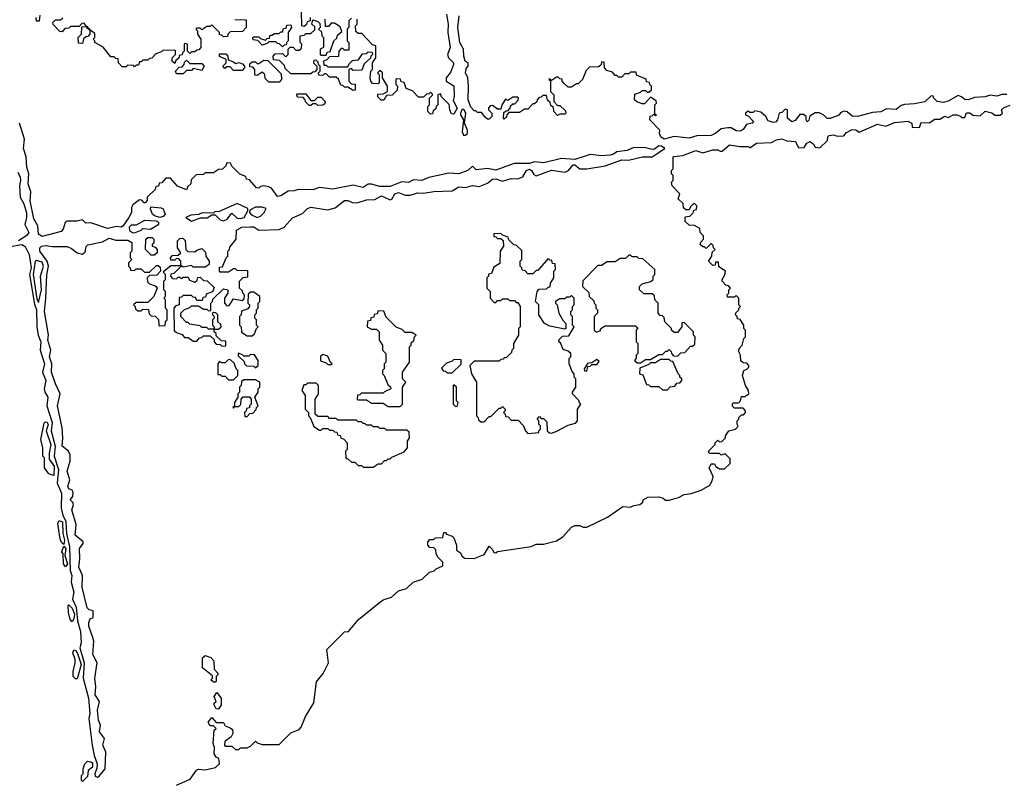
# Model space of a CAD drawing. Extents: x 2769579 to 2883812, y 684207 to 828660.
# Tile 214 of 256: x 2804442 to 2810299, y 754665 to 759201. Entities that reach past the tile are written whole.
import ezdxf

# ---------------------------------------------------------------- set-up
doc = ezdxf.new("R2010")
doc.units = 0

msp = doc.modelspace()

# ---------------------------------------------------------------- linework, layer by layer
at = {"layer": '0CON02XD'}
for points in [[(2806170, 759215), (2806170, 759195), (2806151.7, 759188.3), (2806148.3, 759171.7), (2806135, 759160), (2806120, 759165), (2806118.3, 759248.3)], [(2804561.7, 759228.3), (2804558.3, 759191.7), (2804541.7, 759191.7), (2804540, 759215)], [(2805118.3, 758928.3), (2805085, 758930), (2805075, 758920), (2805051.7, 758921.7), (2805030, 758945), (2805028.3, 758968.3), (2805015, 758970), (2805005, 758980), (2804985, 758980), (2804938.3, 759038.3), (2804890, 759065), (2804890, 759075), (2804880, 759085), (2804890, 759095), (2804888.3, 759118.3), (2804860, 759140), (2804858.3, 759148.3), (2804850, 759150), (2804848.3, 759158.3), (2804840, 759160), (2804825, 759180), (2804811.7, 759178.3), (2804795, 759160), (2804745, 759160), (2804735, 759150), (2804711.7, 759148.3), (2804695, 759130), (2804681.7, 759131.7), (2804641.7, 759171.7), (2804640, 759185), (2804655, 759200), (2804685, 759200), (2804698.3, 759211.7)], [(2805721.7, 759201.7), (2805785, 759200), (2805790, 759195), (2805790, 759155), (2805768.3, 759131.7), (2805695, 759130), (2805680, 759115), (2805678.3, 759101.7), (2805655, 759100), (2805645, 759110), (2805631.7, 759111.7), (2805630, 759125), (2805585, 759170), (2805575, 759160), (2805555, 759160), (2805525, 759140), (2805515, 759150), (2805495, 759150), (2805490, 759145), (2805500, 759135), (2805500, 759115), (2805520, 759085), (2805520, 759035), (2805508.3, 759021.7), (2805495, 759020), (2805485, 759010), (2805465, 759010), (2805455, 759000), (2805440, 759015), (2805440, 759055), (2805425, 759060), (2805420, 759055), (2805420, 759015), (2805410, 759005), (2805408.3, 758991.7), (2805391.7, 758988.3), (2805388.3, 758971.7), (2805371.7, 758958.3), (2805365, 758940), (2805350, 758955), (2805350, 758975), (2805370, 758995), (2805368.3, 759018.3), (2805295, 759020), (2805285, 759010), (2805251.7, 758998.3), (2805228.3, 758971.7), (2805215, 758970), (2805205, 758960), (2805175, 758960), (2805165, 758950), (2805155, 758950), (2805148.3, 758931.7), (2805135, 758930), (2805125, 758920), (2805118.3, 758928.3)], [(2806415, 759210), (2806400, 759195), (2806400, 759155), (2806390, 759145), (2806390, 759075), (2806400, 759065), (2806400, 759020), (2806375, 759020), (2806365, 759030), (2806355, 759030), (2806340, 759015), (2806338.3, 758981.7), (2806285, 758980), (2806268.3, 758961.7), (2806250, 758955), (2806251.7, 758931.7), (2806265, 758930), (2806275, 758920), (2806395, 758920), (2806401.7, 758938.3), (2806421.7, 758958.3), (2806458.3, 758961.7), (2806481.7, 758998.3), (2806505, 759000), (2806515, 759010), (2806538.3, 759008.3), (2806540, 758995), (2806530, 758985), (2806528.3, 758971.7), (2806491.7, 758938.3), (2806478.3, 758901.7), (2806425, 758900), (2806415, 758910), (2806400, 758905), (2806400, 758835), (2806415, 758820), (2806438.3, 758818.3), (2806438.3, 758781.7), (2806425, 758780), (2806395, 758800), (2806375, 758800), (2806365, 758810), (2806351.7, 758811.7), (2806338.3, 758848.3), (2806325, 758860), (2806285, 758860), (2806265, 758880), (2806255, 758880), (2806245, 758870), (2806221.7, 758871.7), (2806220, 758885), (2806230, 758895), (2806230, 758925), (2806220, 758935), (2806218.3, 758948.3), (2806205, 758960), (2806191.7, 758958.3), (2806190, 758945), (2806210, 758925), (2806210, 758905), (2806198.3, 758891.7), (2806185, 758890), (2806175, 758880), (2806055, 758880), (2806021.7, 758911.7), (2806018.3, 758928.3), (2805988.3, 758958.3), (2805951.7, 758961.7), (2805950, 758985), (2805961.7, 758998.3), (2806005, 759000), (2806025, 758980), (2806040, 758995), (2806040, 759025), (2806051.7, 759038.3), (2806068.3, 759038.3), (2806085, 759020), (2806105, 759020), (2806118.3, 759031.7), (2806120, 759055), (2806110, 759065), (2806110, 759105), (2806135, 759110), (2806145, 759120), (2806175, 759120), (2806198.3, 759141.7), (2806198.3, 759158.3), (2806180, 759175), (2806185, 759200), (2806215, 759190), (2806228.3, 759178.3), (2806230, 759155), (2806220, 759145), (2806238.3, 759128.3), (2806240, 759105), (2806250, 759095), (2806250, 759035), (2806230, 759025), (2806230, 758995), (2806235, 758990), (2806265, 758990), (2806271.7, 759008.3), (2806288.3, 759011.7), (2806310, 759075), (2806328.3, 759091.7), (2806331.7, 759108.3), (2806358.3, 759131.7), (2806348.3, 759158.3), (2806315, 759180), (2806295, 759180), (2806278.3, 759161.7), (2806261.7, 759161.7), (2806260, 759205)], [(2806982, 759235), (2806990, 759175), (2806989.2, 759125), (2807003.8, 759035), (2806986.2, 758995), (2806993.3, 758975), (2807023.3, 758945), (2807023.3, 758935), (2807005, 758887.5), (2806980, 758855), (2806980, 758835), (2807025, 758807.5), (2807026.1, 758743.9), (2807020.7, 758720.7), (2807043.8, 758675), (2807025, 758640), (2807011.7, 758641.7), (2807000, 758665), (2806997, 758697), (2806951.7, 758741.7), (2806945, 758760), (2806930, 758755), (2806930, 758695), (2806920, 758685), (2806918.3, 758671.7), (2806901.7, 758658.3), (2806898.3, 758641.7), (2806885, 758640), (2806870, 758655), (2806870, 758685), (2806880, 758695), (2806880, 758735), (2806898.3, 758751.7), (2806898.3, 758758.3), (2806885, 758770), (2806875, 758760), (2806861.7, 758758.3), (2806845, 758740), (2806815, 758740), (2806778.3, 758778.3), (2806741.7, 758791.7), (2806728.3, 758828.3), (2806711.7, 758831.7), (2806708.3, 758848.3), (2806685, 758850), (2806680, 758845), (2806680, 758815), (2806690, 758805), (2806688.3, 758781.7), (2806658.3, 758751.7), (2806625, 758750), (2806608.3, 758721.7), (2806591.7, 758721.7), (2806571.7, 758741.7), (2806571.7, 758758.3), (2806605, 758760), (2806630, 758775), (2806630, 758805), (2806600, 758855), (2806600, 758885), (2806585, 758900), (2806570, 758885), (2806580, 758875), (2806580, 758825), (2806575, 758820), (2806541.7, 758821.7), (2806530, 758835), (2806527.5, 758855), (2806530, 758895), (2806540, 758905), (2806540, 758945), (2806560, 758975), (2806560, 759045), (2806541.7, 759051.7), (2806478.3, 759118.3), (2806455, 759120), (2806441.7, 759131.7), (2806440, 759165), (2806450, 759175), (2806450, 759205)], [(2809263.8, 758613.8), (2809245, 758613.3), (2809225, 758632.5), (2809197, 758647), (2809175, 758647.5), (2809141.7, 758628.3), (2809137, 758603), (2809127, 758593), (2809120, 758605), (2809120, 758625), (2809105, 758637.5), (2809083, 758637), (2809055, 758602.5), (2809035, 758593.8), (2809010, 758615), (2809010, 758665), (2808995, 758670), (2808975, 758650), (2808960, 758645), (2808950, 758605), (2808938.3, 758591.7), (2808925, 758590), (2808895, 758600), (2808880, 758625), (2808851.7, 758651.7), (2808815, 758660), (2808805, 758650), (2808785, 758650), (2808775, 758657.5), (2808760, 758645), (2808760, 758635), (2808778.3, 758628.3), (2808807.5, 758595), (2808800, 758585), (2808765, 758577.5), (2808745, 758547.5), (2808727.5, 758537.5), (2808705, 758540), (2808675, 758557.5), (2808655, 758557.5), (2808615, 758552.5), (2808584, 758526), (2808555, 758512.5), (2808470.5, 758509.5), (2808425, 758496.2), (2808335, 758506.2), (2808275, 758491.2), (2808256.7, 758505), (2808247.5, 758525), (2808250, 758545), (2808190, 758605), (2808191.7, 758628.3), (2808205, 758630), (2808215, 758640), (2808225, 758630), (2808230, 758635), (2808220, 758640), (2808220, 758695), (2808230, 758705), (2808228.3, 758718.3), (2808195, 758740), (2808158.3, 758701.7), (2808145, 758700), (2808113, 758713), (2808100, 758725), (2808101.7, 758758.3), (2808135, 758770), (2808145, 758780), (2808165, 758780), (2808175, 758770), (2808185, 758770), (2808200, 758785), (2808200, 758805), (2808190, 758815), (2808188.3, 758828.3), (2808171.7, 758831.7), (2808168.3, 758848.3), (2808111.7, 758871.7), (2808108.3, 758888.3), (2808075, 758890), (2808065, 758880), (2808041.7, 758878.3), (2808025, 758860), (2808005, 758860), (2807995, 758870), (2807985, 758870), (2807968.3, 758888.3), (2807935, 758900), (2807920, 758915), (2807918.3, 758948.3), (2807905, 758950), (2807898.3, 758931.7), (2807885, 758920), (2807831.7, 758918.3), (2807811.7, 758898.3), (2807790, 758845), (2807765, 758820), (2807755, 758820), (2807725, 758800), (2807705, 758800), (2807681.7, 758821.7), (2807670, 758835), (2807668.3, 758848.3), (2807655, 758850), (2807645, 758860), (2807635, 758860), (2807605, 758840), (2807595, 758850), (2807590, 758845), (2807600, 758840), (2807600, 758775), (2807620, 758755), (2807620, 758715), (2807641.7, 758691.7), (2807655, 758690), (2807688.3, 758658.3), (2807690, 758645), (2807685, 758640), (2807655, 758640), (2807641.7, 758631.7), (2807620, 758655), (2807618.3, 758678.3), (2807601.7, 758691.7), (2807598.3, 758708.3), (2807581.7, 758721.7), (2807575, 758750), (2807555, 758750), (2807545, 758740), (2807531.7, 758738.3), (2807520, 758725), (2807518.3, 758711.7), (2807505, 758700), (2807495, 758700), (2807465, 758670), (2807445, 758670), (2807415, 758650), (2807351.7, 758648.3), (2807340, 758635), (2807338.3, 758621.7), (2807325, 758610), (2807320, 758615), (2807321.7, 758648.3), (2807335, 758660), (2807348.3, 758661.7), (2807360, 758675), (2807361.7, 758688.3), (2807375, 758700), (2807388.3, 758701.7), (2807408.3, 758721.7), (2807410, 758735), (2807405, 758740), (2807375, 758740), (2807345, 758720), (2807331.7, 758728.3), (2807310, 758695), (2807305, 758670), (2807285, 758670), (2807255, 758690), (2807241.7, 758688.3), (2807230, 758675), (2807230, 758665), (2807250, 758645), (2807250, 758625), (2807235, 758610), (2807225, 758610), (2807210.7, 758620.7), (2807188.3, 758648.3), (2807165, 758650), (2807155, 758660), (2807145, 758660), (2807125, 758680), (2807110, 758725), (2807112.5, 758805), (2807107.5, 758855), (2807093.3, 758885), (2807098.3, 758911.7), (2807110, 758925), (2807110, 758945), (2807092.5, 758955), (2807083.8, 758983.8), (2807082.5, 759025), (2807061.2, 759065), (2807048.8, 759155), (2807056.7, 759225)], [(2804815, 759060), (2804791.7, 759061.7), (2804790, 759095), (2804810, 759115), (2804811.7, 759158.3), (2804840, 759160), (2804841.7, 759151.7), (2804860, 759140), (2804860, 759115), (2804848.3, 759101.7), (2804835, 759100), (2804821.7, 759088.3), (2804815, 759060)], [(2806005, 759040), (2805988.3, 759058.3), (2805975, 759060), (2805965, 759070), (2805925, 759070), (2805915, 759060), (2805885, 759050), (2805858.3, 759078.3), (2805831.7, 759081.7), (2805830, 759095), (2805835, 759100), (2805865, 759100), (2805875, 759090), (2805905, 759080), (2805915, 759090), (2805928.3, 759091.7), (2805931.7, 759108.3), (2805945, 759110), (2805955, 759120), (2805985, 759120), (2805995, 759130), (2806005, 759130), (2806011.7, 759148.3), (2806028.3, 759151.7), (2806031.7, 759168.3), (2806055, 759170), (2806060, 759155), (2806040, 759125), (2806040, 759075), (2806030, 759065), (2806028.3, 759051.7), (2806015, 759050), (2806005, 759040)], [(2805415, 758880), (2805375, 758880), (2805370, 758895), (2805391.7, 758918.3), (2805408.3, 758921.7), (2805420, 758935), (2805421.7, 758948.3), (2805435, 758960), (2805455, 758940), (2805525, 758940), (2805540, 758925), (2805525, 758900), (2805475, 758910), (2805465, 758900), (2805435, 758900), (2805415, 758880)], [(2805765, 758900), (2805715, 758900), (2805695, 758920), (2805675, 758920), (2805661.7, 758911.7), (2805650, 758925), (2805670, 758945), (2805670, 758965), (2805631.7, 758981.7), (2805631.7, 758998.3), (2805668.3, 758998.3), (2805680, 758985), (2805681.7, 758961.7), (2805715, 758950), (2805725, 758940), (2805745, 758947.5), (2805768.3, 758938.3), (2805780, 758925), (2805780, 758915), (2805765, 758900)], [(2805985, 758830), (2805925, 758830), (2805901.7, 758851.7), (2805900, 758875), (2805885, 758890), (2805855, 758870), (2805841.7, 758871.7), (2805840, 758905), (2805828.3, 758918.3), (2805811.7, 758921.7), (2805811.7, 758938.3), (2805825, 758950), (2805845, 758950), (2805855, 758940), (2805865, 758940), (2805895, 758960), (2805918.3, 758958.3), (2805998.3, 758878.3), (2806000, 758845), (2805985, 758830)], [(2806215, 758690), (2806205, 758700), (2806185, 758700), (2806175, 758690), (2806165, 758690), (2806141.7, 758711.7), (2806140, 758725), (2806128.3, 758738.3), (2806095, 758740), (2806090, 758755), (2806095, 758760), (2806145, 758760), (2806175, 758720), (2806195, 758720), (2806215, 758740), (2806235, 758740), (2806260, 758715), (2806258.3, 758701.7), (2806245, 758692.5), (2806215, 758690)], [(2810315, 758756.2), (2810285, 758756.2), (2810255, 758746.7), (2810215, 758753.3), (2810185, 758743.3), (2810121.7, 758738.3), (2810083.9, 758723.9), (2810065, 758726.2), (2810045, 758743.3), (2810025, 758750), (2809965, 758716.7), (2809935, 758708.8), (2809900, 758715), (2809880, 758735), (2809876.4, 758746.4), (2809865, 758747.5), (2809826.4, 758713.6), (2809765, 758700), (2809705, 758696.7), (2809685, 758690), (2809655, 758668), (2809598.8, 758671.2), (2809565, 758653.3), (2809515, 758650), (2809425, 758626), (2809395, 758626.7), (2809365, 758653.3), (2809345, 758657.5), (2809325, 758647.5), (2809315.8, 758634.2), (2809263.8, 758613.8)], [(2807095, 758514), (2807105.8, 758525), (2807105.8, 758545), (2807087.5, 758585), (2807095.7, 758645), (2807085, 758667.5), (2807075, 758670), (2807064.2, 758645), (2807064.2, 758635), (2807082.5, 758605), (2807074.2, 758534.2), (2807082.5, 758515), (2807095, 758514)], [(2808757, 758447), (2808777, 758447), (2808785, 758440), (2808825, 758467.5), (2808915, 758470), (2808945, 758487.5), (2808975, 758492.5), (2809005, 758480), (2809057, 758477), (2809075, 758440), (2809108.3, 758441.7), (2809123.6, 758466.4), (2809145, 758477.5), (2809165, 758460), (2809173.3, 758443.3), (2809201.7, 758438.3), (2809248.3, 758481.7), (2809250, 758505), (2809258.3, 758511.7), (2809285, 758516.7), (2809305, 758507.5), (2809345, 758510), (2809360.7, 758529.3), (2809395, 758547.5), (2809415, 758546.7), (2809435, 758532.5), (2809545, 758580), (2809595, 758567.5), (2809645, 758590), (2809725, 758596.7), (2809750, 758585), (2809751.7, 758561.7), (2809795, 758560), (2809805, 758590), (2809851.7, 758588.3), (2809885, 758610), (2809915, 758610), (2809945, 758626.7), (2809965, 758620), (2809995, 758636.2), (2810016.1, 758636.1), (2810038.3, 758628.3), (2810045, 758620), (2810065, 758620), (2810075, 758647.5), (2810095, 758647.5), (2810112.5, 758632.5), (2810155, 758630), (2810185, 758656.7), (2810225, 758647.5), (2810243, 758633), (2810275, 758632.5), (2810287.5, 758645), (2810282.5, 758665), (2810293.9, 758676.1), (2810335, 758692.5)], [(2806450.5, 758210.5), (2806426.4, 758216.4), (2806305, 758193.8), (2806225, 758202.5), (2806185, 758190), (2806098.3, 758191.7), (2806075, 758182.5), (2806038.3, 758181.7), (2805995, 758153.3), (2805975, 758150), (2805939.3, 758199.3), (2805925, 758207.5), (2805895, 758212.5), (2805875, 758210), (2805865, 758200), (2805851.7, 758201.7), (2805808.3, 758248.3), (2805791.7, 758251.7), (2805788.3, 758268.3), (2805751.7, 758281.7), (2805701.7, 758331.7), (2805698.3, 758348.3), (2805675, 758350), (2805668.3, 758331.7), (2805648.3, 758311.7), (2805625, 758310), (2805595, 758290), (2805545, 758290), (2805535, 758280), (2805491.7, 758278.3), (2805461.7, 758248.3), (2805460, 758225), (2805441.7, 758208.3), (2805435, 758190), (2805381.7, 758211.7), (2805338.3, 758258.3), (2805311.7, 758258.3), (2805288.3, 758231.7), (2805271.7, 758228.3), (2805268.3, 758211.7), (2805251.7, 758208.3), (2805248.3, 758191.7), (2805200, 758145), (2805200, 758125), (2805188.3, 758111.7), (2805181.7, 758111.7), (2805168.3, 758128.3), (2805155, 758130), (2805115, 758100), (2805107.5, 758085), (2805106.7, 758055), (2805092, 758025), (2805055, 757972.5), (2805045, 757966.7), (2805020.5, 757970.5), (2804965, 757960), (2804865, 757992.5), (2804835, 757990), (2804815, 758010), (2804785, 758003.3), (2804725, 758002.5), (2804712.5, 757995), (2804701.2, 757955), (2804688.3, 757941.7), (2804575, 757910.8), (2804553.8, 757925), (2804550, 757975), (2804526.2, 758016.2), (2804504.1, 758124.1), (2804508.3, 758178.3), (2804492, 758225), (2804496.7, 758285), (2804483.8, 758325), (2804481.2, 758385), (2804464, 758435), (2804470.7, 758490.7), (2804442, 758585)], [(2804315, 757840), (2804455, 757863.8), (2804475, 757851.2), (2804499.4, 757805), (2804510.4, 757725), (2804501.5, 757685), (2804529.8, 757509.8), (2804543.1, 757475), (2804543.6, 757373.6), (2804552.2, 757325), (2804567.8, 757285), (2804564.4, 757235), (2804590.5, 757155), (2804578.5, 757105), (2804597.3, 757055), (2804587.1, 757005), (2804591.4, 756985), (2804610, 756955), (2804604.4, 756905), (2804634.6, 756804.6), (2804630, 756755), (2804653.5, 756665), (2804646.7, 756605), (2804672.5, 756525), (2804665.5, 756445), (2804690, 756385), (2804688.5, 756295), (2804698.1, 756255), (2804717.1, 756217.1), (2804720.9, 756145), (2804739.1, 756065), (2804743.3, 755925), (2804752.5, 755895), (2804748.9, 755855), (2804765, 755796.7), (2804756.9, 755755), (2804777.6, 755707.6), (2804785.6, 755625), (2804803, 755563), (2804806.9, 755495), (2804800.6, 755465), (2804825.6, 755375), (2804820.6, 755285), (2804851.5, 755165), (2804858.9, 755075), (2804853.3, 755045), (2804873.1, 754885), (2804884.4, 754825), (2804902.7, 754775), (2804901.5, 754748.5), (2804889.2, 754715), (2804892, 754702), (2804905, 754696.2), (2804915, 754702), (2804950, 754745), (2804953.8, 754845), (2804936.2, 754885), (2804947.5, 754925), (2804917.1, 754965), (2804922.5, 755005), (2804911.1, 755035), (2804904.3, 755095), (2804916.7, 755145), (2804890.8, 755185), (2804896, 755235), (2804888.8, 755285), (2804902.5, 755375), (2804877.5, 755425), (2804883.3, 755505), (2804877, 755527), (2804853.9, 755593.9), (2804853.3, 755615), (2804861.7, 755638.3), (2804880, 755645), (2804880, 755685), (2804855, 755690), (2804843.6, 755703.6), (2804814.2, 755825), (2804816.2, 755895), (2804794.3, 755945), (2804800, 755995), (2804797.5, 756055), (2804820, 756085), (2804820, 756095), (2804772.5, 756135), (2804778.3, 756198.3), (2804752, 756285), (2804762.5, 756315), (2804758.8, 756328.8), (2804742.5, 756345), (2804757.5, 756365), (2804760.7, 756390.7), (2804755, 756402.5), (2804735, 756411.2), (2804728.8, 756425), (2804740, 756465), (2804724, 756515), (2804743.3, 756575), (2804743, 756613), (2804732.5, 756635), (2804694, 756665), (2804698, 756715), (2804693.9, 756773.9), (2804666.2, 756905), (2804683.3, 756975), (2804654.5, 757034.5), (2804631.4, 757105), (2804632.5, 757155), (2804619.2, 757195), (2804627.5, 757235), (2804608.6, 757295), (2804613.9, 757326.1), (2804590, 757465), (2804597.5, 757545), (2804603.9, 757683.9), (2804614.3, 757735), (2804605.8, 757765), (2804562.5, 757825), (2804562.5, 757845), (2804572.5, 757855), (2804595, 757858.8), (2804635, 757852), (2804725, 757851.2), (2804750.7, 757840.7), (2804783.9, 757813.9), (2804813, 757807), (2804830.7, 757819.3), (2804838.3, 757851.7), (2804847.7, 757862.3), (2804935, 757880.8), (2804975, 757901.2), (2805015, 757890), (2805085, 757890), (2805110, 757875), (2805110, 757825), (2805100, 757815), (2805100, 757785), (2805110, 757775), (2805090, 757755), (2805090, 757735), (2805100, 757725), (2805101.7, 757711.7), (2805125, 757710), (2805135, 757720), (2805165, 757720), (2805185, 757700), (2805215, 757700), (2805255, 757740), (2805265, 757740), (2805278.3, 757728.3), (2805280, 757705), (2805258.3, 757681.7), (2805215, 757680), (2805200, 757665), (2805201.7, 757641.7), (2805215, 757630), (2805248.3, 757618.3), (2805260, 757605), (2805240, 757555), (2805205, 757520), (2805135, 757520), (2805120, 757505), (2805130, 757495), (2805131.7, 757481.7), (2805145, 757470), (2805165, 757470), (2805175, 757480), (2805208.3, 757478.3), (2805211.7, 757451.7), (2805225, 757440), (2805248.3, 757438.3), (2805268.3, 757418.3), (2805270, 757385), (2805275, 757380), (2805308.3, 757381.7), (2805310, 757405), (2805320, 757415), (2805320, 757475), (2805310, 757485), (2805310, 757535), (2805300, 757545), (2805310, 757555), (2805310, 757585), (2805300, 757595), (2805300, 757645), (2805310, 757655), (2805310, 757685), (2805300, 757695), (2805300, 757705), (2805341.7, 757738.3), (2805400, 757740), (2805398.3, 757731.7), (2805358.3, 757691.7), (2805341.7, 757688.3), (2805340, 757675), (2805351.7, 757661.7), (2805375, 757660), (2805385, 757670), (2805395, 757670), (2805405, 757660), (2805415, 757670), (2805445, 757670), (2805451.7, 757651.7), (2805485, 757640), (2805498.3, 757651.7), (2805501.7, 757668.3), (2805515, 757670), (2805535, 757650), (2805558.3, 757648.3), (2805598.3, 757608.3), (2805588.3, 757581.7), (2805551.7, 757568.3), (2805548.3, 757551.7), (2805531.7, 757548.3), (2805528.3, 757531.7), (2805495, 757530), (2805488.3, 757548.3), (2805475, 757550), (2805465, 757560), (2805415, 757560), (2805405, 757550), (2805391.7, 757548.3), (2805390, 757505), (2805371.7, 757498.3), (2805360, 757485), (2805361.7, 757351.7), (2805375, 757340), (2805408.3, 757328.3), (2805421.7, 757311.7), (2805445, 757310), (2805475, 757290), (2805495, 757290), (2805511.7, 757308.3), (2805525, 757310), (2805535, 757320), (2805575, 757320), (2805598.3, 757298.3), (2805600, 757285), (2805611.7, 757271.7), (2805635, 757270), (2805645, 757260), (2805668.3, 757261.7), (2805668.3, 757288.3), (2805641.7, 757291.7), (2805611.7, 757321.7), (2805610, 757335), (2805600, 757345), (2805600, 757360), (2805625, 757360), (2805640, 757375), (2805638.3, 757388.3), (2805620, 757405), (2805620, 757445), (2805608.3, 757458.3), (2805595, 757460), (2805590, 757455), (2805590, 757445), (2805600, 757435), (2805600, 757425), (2805590, 757415), (2805590, 757385), (2805600, 757375), (2805600, 757360), (2805565, 757360), (2805555, 757370), (2805525, 757370), (2805515, 757380), (2805455, 757390), (2805445, 757400), (2805435, 757400), (2805400, 757435), (2805400, 757455), (2805421.7, 757478.3), (2805455, 757490), (2805465, 757500), (2805505, 757500), (2805535, 757480), (2805555, 757480), (2805565, 757470), (2805578.3, 757471.7), (2805580, 757515), (2805590, 757525), (2805591.7, 757538.3), (2805655, 757600), (2805680, 757595), (2805680, 757575), (2805660, 757545), (2805660, 757515), (2805675, 757500), (2805688.3, 757501.7), (2805715, 757540), (2805765, 757530), (2805778.3, 757541.7), (2805780, 757565), (2805770, 757575), (2805768.3, 757588.3), (2805750, 757605), (2805750, 757645), (2805771.7, 757668.3), (2805798.3, 757671.7), (2805798.3, 757708.3), (2805735, 757710), (2805725, 757720), (2805715, 757720), (2805685, 757700), (2805635, 757700), (2805630, 757705), (2805631.7, 757728.3), (2805648.3, 757731.7), (2805670, 757785), (2805680, 757795), (2805680, 757825), (2805690, 757835), (2805691.7, 757848.3), (2805730, 757895), (2805731.7, 757948.3), (2805763, 757967), (2805815, 757970), (2805835, 757970), (2805865, 757950), (2805985, 757952.5), (2806015, 757967.5), (2806065, 758022.5), (2806125, 758047.5), (2806155, 758077.5), (2806173.6, 758086.4), (2806275, 758070), (2806318.3, 758081.7), (2806375, 758126.2), (2806395, 758126.7), (2806425, 758112.5), (2806455, 758113.3), (2806505, 758130), (2806555, 758131.2), (2806595, 758153.8), (2806645, 758130), (2806655.8, 758134.2), (2806674.1, 758165.9), (2806695, 758173.3), (2806735, 758157.5), (2806765, 758156.7), (2806809.3, 758170.7), (2806845, 758168.8), (2806905, 758180), (2807015, 758183.8), (2807055, 758207.5), (2807095, 758202.5), (2807135, 758214.2), (2807175, 758209.2), (2807225, 758228.8), (2807255, 758253.3), (2807275, 758253.8), (2807315, 758240), (2807365, 758256.7), (2807406.1, 758253.9), (2807435, 758266.2), (2807456.1, 758303.9), (2807475, 758312.5), (2807486.7, 758305), (2807500.8, 758280.8), (2807515, 758272.5), (2807605, 758306.2), (2807686.4, 758293.6), (2807706.4, 758303.6), (2807735, 758337.5), (2807745, 758337.5), (2807775, 758313.8), (2807815, 758314.2), (2807925, 758331.2), (2808025, 758368), (2808063.6, 758366.4), (2808146.1, 758386.1), (2808205, 758386.2), (2808227.7, 758402.3), (2808280, 758435), (2808259.3, 758449.3), (2808245, 758450), (2808218, 758432), (2808205, 758430), (2808165, 758440), (2808095, 758441.2), (2808055, 758424), (2807995, 758416.2), (2807975, 758401.2), (2807955, 758396), (2807905, 758391.2), (2807835, 758398.8), (2807745, 758370), (2807666.1, 758376.1), (2807559.5, 758350.5), (2807505, 758356.2), (2807475, 758346.7), (2807384.1, 758345.9), (2807275, 758306), (2807225, 758316.2), (2807158.3, 758308.3), (2807135, 758330), (2807107.5, 758305), (2807055, 758284), (2806995, 758288), (2806875, 758263.3), (2806835, 758244.2), (2806785, 758248.8), (2806755, 758233.8), (2806715, 758236.7), (2806645, 758209.4), (2806585, 758210), (2806535, 758223.8), (2806515, 758223.3), (2806485, 758204), (2806450.5, 758210.5)], [(2805375, 754648.8), (2805456.1, 754683.9), (2805493.6, 754736.4), (2805505, 754742.5), (2805545, 754740), (2805607, 754753), (2805630, 754775), (2805626.7, 754806.7), (2805610, 754815), (2805600, 754835), (2805601.7, 754871.7), (2805592.5, 754895), (2805600, 754975), (2805610, 754985), (2805595, 755000), (2805575, 755000), (2805563.6, 755023.6), (2805585, 755050), (2805611.7, 755021.7), (2805655, 755020), (2805665, 755000), (2805695, 754990), (2805708.3, 754978.3), (2805710, 754955), (2805700, 754935), (2805661.7, 754908.3), (2805660, 754885), (2805665, 754880), (2805705, 754880), (2805725, 754860), (2805745, 754860), (2805755, 754870), (2805795, 754870), (2805815, 754880), (2805845, 754910), (2805855, 754900), (2805885, 754890), (2805985, 754890), (2806055, 754960), (2806105, 754980), (2806117, 754993), (2806143, 755057), (2806191.7, 755138.3), (2806208.3, 755261.7), (2806247, 755313), (2806280, 755375), (2806270, 755455), (2806375, 755560), (2806398.3, 755561.7), (2806457, 755633), (2806582.5, 755735), (2806605, 755750), (2806653.6, 755766.4), (2806696.4, 755803.6), (2806742.5, 755817.5), (2806782.5, 755855), (2806836.1, 755873.9), (2806880, 755915), (2806907, 755923), (2806920, 755935), (2806958.3, 755951.7), (2806960, 755975), (2806931.7, 756001.7), (2806920, 756025), (2806918.3, 756048.3), (2806905, 756060), (2806881.7, 756061.7), (2806870, 756075), (2806870, 756095), (2806881.7, 756108.3), (2806905, 756110), (2806915, 756120), (2806958.3, 756121.7), (2806965, 756150), (2806975, 756150), (2806981.7, 756141.7), (2807015, 756130), (2807025, 756120), (2807040, 756075), (2807040, 756045), (2807065, 756030), (2807071.7, 756011.7), (2807088.3, 755998.3), (2807145, 755996.7), (2807205, 756020), (2807235, 756070), (2807255, 756050), (2807261.7, 756031.7), (2807275, 756030), (2807285, 756037.5), (2807485, 756066.7), (2807515, 756081.2), (2807558.3, 756081.7), (2807635, 756101.2), (2807673.9, 756126.1), (2807725, 756182.5), (2807745, 756192.5), (2807775, 756192.5), (2807795, 756182.5), (2807815, 756182.5), (2807938.3, 756241.7), (2808030, 756305), (2808075, 756302.5), (2808095, 756312.5), (2808131.7, 756318.3), (2808148.3, 756331.7), (2808150, 756345), (2808178.3, 756361.7), (2808245, 756362.5), (2808270, 756355), (2808283, 756343), (2808305, 756342.5), (2808361.7, 756358.3), (2808395, 756377.5), (2808436.4, 756383.6), (2808495, 756402.5), (2808548.3, 756431.7), (2808561.7, 756458.3), (2808567.5, 756485), (2808543.3, 756535), (2808555, 756560), (2808575, 756560), (2808583.6, 756543.6), (2808605, 756530), (2808635, 756530), (2808668.3, 756561.7), (2808668.3, 756588.3), (2808638.3, 756618.3), (2808615, 756610), (2808605, 756620), (2808545, 756620), (2808540, 756635), (2808580, 756675), (2808580, 756685), (2808595, 756700), (2808605, 756690), (2808618.3, 756691.7), (2808640, 756715), (2808640, 756725), (2808660, 756755), (2808700, 756765), (2808717, 756783), (2808710, 756795), (2808710, 756815), (2808720, 756825), (2808720, 756835), (2808735, 756850), (2808748.3, 756851.7), (2808760, 756865), (2808760, 756875), (2808745, 756890), (2808695, 756890), (2808683, 756903), (2808682.5, 756915), (2808688.3, 756921.7), (2808718.3, 756921.7), (2808730, 756935), (2808735, 756960), (2808755, 756960), (2808780, 756975), (2808777.5, 756995), (2808760, 757025), (2808742.5, 757085), (2808750, 757115), (2808768.3, 757121.7), (2808780, 757135), (2808780, 757145), (2808768.3, 757158.3), (2808745, 757160), (2808731.7, 757171.7), (2808730, 757205), (2808720, 757225), (2808722.5, 757245), (2808740, 757265), (2808750, 757305), (2808760, 757315), (2808760, 757355), (2808750, 757365), (2808750, 757385), (2808728.3, 757418.3), (2808711.7, 757421.7), (2808710, 757435), (2808700, 757445), (2808701.7, 757458.3), (2808720, 757475), (2808720, 757485), (2808730, 757495), (2808720, 757505), (2808720, 757545), (2808705, 757560), (2808695, 757550), (2808651.7, 757551.7), (2808650, 757565), (2808660, 757575), (2808660, 757595), (2808670, 757605), (2808658.3, 757618.3), (2808641.7, 757621.7), (2808620, 757645), (2808620, 757655), (2808637, 757683), (2808640, 757705), (2808601.7, 757731.7), (2808598.3, 757758.3), (2808581.7, 757758.3), (2808578.3, 757741.7), (2808565, 757740), (2808540, 757765), (2808560, 757795), (2808561.7, 757818.3), (2808580, 757835), (2808570, 757845), (2808568.3, 757858.3), (2808555, 757870), (2808525, 757840), (2808515, 757850), (2808505, 757850), (2808490, 757865), (2808493, 757877), (2808510, 757895), (2808510, 757915), (2808490, 757935), (2808488.3, 757958.3), (2808457, 757977), (2808425, 757980), (2808401.7, 758001.7), (2808401.7, 758028.3), (2808428.3, 758031.7), (2808448.3, 758051.7), (2808451.7, 758068.3), (2808468.3, 758071.7), (2808470, 758095), (2808455, 758110), (2808431.7, 758088.3), (2808425, 758070), (2808405, 758070), (2808391.7, 758081.7), (2808388.3, 758108.3), (2808360, 758135), (2808370, 758165), (2808323, 758213), (2808320, 758235), (2808330, 758245), (2808330, 758275), (2808320, 758285), (2808320, 758305), (2808330, 758315), (2808330, 758385), (2808335, 758387.5), (2808387, 758393), (2808465, 758422.5), (2808505, 758410), (2808565, 758426.7), (2808595, 758427.5), (2808608.3, 758418.3), (2808621.7, 758418.3), (2808665, 758456.2), (2808725, 758446), (2808757, 758447)], [(2804431.4, 758295), (2804445.8, 758265), (2804447.1, 758245), (2804440.6, 758215), (2804445.8, 758145), (2804467.5, 758105), (2804482.5, 758052.5), (2804483.1, 758025), (2804473, 757983), (2804495.7, 757935), (2804485, 757918), (2804435, 757886)], [(2805275, 758024.5), (2805244.5, 758034.5), (2805232, 758045), (2805220, 758075), (2805222.5, 758087.5), (2805283, 758083), (2805296.4, 758076.4), (2805306.7, 758045), (2805295, 758030.8), (2805275, 758024.5)], [(2805465, 758003.3), (2805518.3, 758021.7), (2805557, 758023), (2805585, 758040), (2805605, 758040), (2805635, 758011.2), (2805655, 758004.3), (2805675.6, 758014.4), (2805705, 758050), (2805735, 758021.2), (2805755, 758018.8), (2805777.5, 758025), (2805800, 758065), (2805798.3, 758078.3), (2805735, 758107.5), (2805625, 758057.5), (2805605, 758060), (2805595, 758050), (2805528.3, 758051.7), (2805505, 758042.5), (2805460.7, 758039.3), (2805430, 758025), (2805465, 758003.3)], [(2805855, 758023.8), (2805875, 758033.3), (2805895.9, 758054.1), (2805908.3, 758078.3), (2805885, 758086.7), (2805845, 758086.7), (2805811.7, 758068.3), (2805810, 758055), (2805820.7, 758040.7), (2805855, 758023.8)], [(2805125, 757934), (2805165, 757950), (2805175, 757960), (2805220, 757955), (2805270, 757985), (2805270, 757995), (2805255, 758002.5), (2805185, 758007.5), (2805135, 757980), (2805105, 757980), (2805092.7, 757967.3), (2805095, 757947.5), (2805112.5, 757935), (2805125, 757934)], [(2805245, 757800), (2805225, 757800), (2805190, 757835), (2805193.3, 757895), (2805205, 757906.2), (2805230, 757905), (2805240, 757895), (2805240, 757875), (2805230, 757865), (2805230, 757855), (2805248.3, 757848.3), (2805260, 757835), (2805260, 757815), (2805245, 757800)], [(2805545, 757730), (2805475, 757730), (2805465, 757740), (2805415, 757730), (2805400, 757740), (2805400, 757765), (2805388.3, 757778.3), (2805375, 757780), (2805365, 757770), (2805341.7, 757771.7), (2805340, 757785), (2805351.7, 757798.3), (2805385, 757800), (2805400, 757815), (2805380, 757845), (2805380, 757885), (2805395, 757900), (2805411.7, 757901.7), (2805427, 757887), (2805430, 757835), (2805441.7, 757821.7), (2805485, 757820), (2805495, 757830), (2805525, 757840), (2805548.3, 757818.3), (2805550, 757795), (2805570, 757765), (2805570, 757745), (2805545, 757730)], [(2807465, 756740), (2807530, 756745), (2807530, 756755), (2807540, 756765), (2807540, 756785), (2807530, 756795), (2807530, 756815), (2807520, 756825), (2807535, 756840), (2807545, 756830), (2807558.3, 756828.3), (2807578.3, 756808.3), (2807580, 756755), (2807593, 756743), (2807605, 756742.5), (2807637, 756753), (2807705, 756790), (2807748.3, 756801.7), (2807760, 756815), (2807760, 756885), (2807780, 756915), (2807770, 756925), (2807770, 756935), (2807730, 756975), (2807730, 756985), (2807750, 757015), (2807750, 757065), (2807740, 757075), (2807740, 757095), (2807728.3, 757108.3), (2807710, 757155), (2807710, 757185), (2807720, 757195), (2807720, 757215), (2807705, 757230), (2807675, 757240), (2807658.3, 757278.3), (2807650, 757285), (2807651.7, 757298.3), (2807671.7, 757318.3), (2807708.3, 757321.7), (2807740, 757375), (2807730, 757385), (2807730, 757435), (2807720, 757445), (2807720, 757465), (2807730, 757475), (2807730, 757495), (2807740, 757505), (2807740, 757545), (2807725, 757560), (2807715, 757550), (2807695, 757550), (2807685, 757540), (2807655, 757540), (2807630, 757525), (2807630, 757515), (2807640, 757505), (2807650, 757455), (2807673, 757413), (2807690, 757395), (2807690, 757365), (2807685, 757360), (2807595, 757377.5), (2807563.6, 757393.6), (2807530, 757445), (2807530, 757505), (2807510, 757525), (2807520, 757585), (2807531.7, 757598.3), (2807575, 757600), (2807585, 757610), (2807598.3, 757611.7), (2807600, 757635), (2807620, 757665), (2807620, 757705), (2807630, 757715), (2807628.3, 757748.3), (2807611.7, 757751.7), (2807608.3, 757768.3), (2807595, 757770), (2807585, 757780), (2807525, 757710), (2807515, 757710), (2807495, 757690), (2807465, 757690), (2807448.3, 757708.3), (2807431.7, 757711.7), (2807430, 757725), (2807420, 757735), (2807420, 757765), (2807430, 757775), (2807428.3, 757828.3), (2807395, 757860), (2807381.7, 757861.7), (2807351.7, 757891.7), (2807348.3, 757908.3), (2807315, 757920), (2807305, 757930), (2807261.7, 757928.3), (2807261.7, 757911.7), (2807275, 757910), (2807285, 757900), (2807305, 757900), (2807318.3, 757888.3), (2807320, 757855), (2807300, 757825), (2807298.3, 757751.7), (2807261.7, 757728.3), (2807248.3, 757691.7), (2807231.7, 757688.3), (2807230, 757675), (2807220, 757665), (2807220, 757605), (2807240, 757585), (2807240, 757545), (2807265, 757520), (2807275, 757520), (2807285, 757530), (2807305, 757530), (2807315, 757540), (2807345, 757540), (2807355, 757530), (2807385, 757530), (2807395, 757520), (2807405, 757520), (2807420, 757495), (2807420, 757375), (2807410, 757365), (2807410, 757325), (2807380, 757275), (2807380, 757245), (2807370, 757235), (2807368.3, 757221.7), (2807338.3, 757191.7), (2807325, 757190), (2807318.3, 757181.7), (2807305, 757180), (2807295, 757170), (2807145, 757170), (2807120, 757145), (2807130, 757095), (2807160, 757045), (2807160, 756845), (2807170, 756835), (2807171.7, 756821.7), (2807185, 756810), (2807205, 756810), (2807235, 756840), (2807245, 756840), (2807295, 756890), (2807305, 756890), (2807315, 756900), (2807330, 756885), (2807330, 756875), (2807320, 756865), (2807330, 756855), (2807331.7, 756841.7), (2807348.3, 756838.3), (2807365, 756820), (2807408.3, 756818.3), (2807440, 756785), (2807450, 756755), (2807465, 756740)], [(2808135, 757160), (2808165, 757180), (2808195, 757180), (2808245, 757210), (2808265, 757210), (2808285, 757230), (2808295, 757230), (2808305, 757240), (2808318.3, 757228.3), (2808320, 757215), (2808331.7, 757201.7), (2808355, 757200), (2808375, 757220), (2808398.3, 757221.7), (2808431.7, 757258.3), (2808445, 757260), (2808458.3, 757271.7), (2808460, 757315), (2808450, 757325), (2808450, 757345), (2808395, 757400), (2808381.7, 757398.3), (2808380, 757375), (2808355, 757340), (2808335, 757340), (2808320, 757355), (2808320, 757365), (2808280, 757405), (2808275, 757430), (2808265, 757440), (2808251.7, 757441.7), (2808240, 757455), (2808240, 757515), (2808220, 757535), (2808218.3, 757558.3), (2808205, 757570), (2808155, 757570), (2808130, 757595), (2808130, 757615), (2808145, 757630), (2808197, 757643), (2808210, 757655), (2808210, 757675), (2808220, 757685), (2808220, 757715), (2808148.3, 757778.3), (2808125, 757780), (2808115, 757790), (2808085, 757790), (2808075, 757800), (2808065, 757800), (2808045, 757780), (2808015, 757780), (2807985, 757760), (2807935, 757760), (2807905, 757740), (2807881.7, 757738.3), (2807791.7, 757648.3), (2807790, 757615), (2807828.3, 757578.3), (2807830, 757555), (2807858.3, 757528.3), (2807860, 757515), (2807870, 757505), (2807870, 757485), (2807880, 757475), (2807880, 757455), (2807860, 757435), (2807860, 757355), (2807871.7, 757341.7), (2807895, 757350), (2807900, 757365), (2807925, 757380), (2808105, 757380), (2808118.3, 757368.3), (2808110, 757355), (2808110, 757285), (2808120, 757275), (2808120, 757215), (2808110, 757205), (2808110, 757185), (2808100, 757175), (2808115, 757160), (2808135, 757160)], [(2804555, 757520), (2804572, 757595), (2804565.8, 757675), (2804584, 757735), (2804575, 757758), (2804541.2, 757768.8), (2804533.3, 757765), (2804523.1, 757685), (2804545, 757540), (2804555, 757520)], [(2805825, 757320), (2805838.3, 757331.7), (2805850, 757365), (2805860, 757375), (2805850, 757385), (2805850, 757415), (2805840, 757425), (2805840, 757445), (2805850, 757455), (2805850, 757475), (2805860, 757485), (2805860, 757515), (2805870, 757525), (2805870, 757555), (2805835, 757580), (2805815, 757580), (2805801.7, 757568.3), (2805800, 757515), (2805810, 757505), (2805810, 757495), (2805798.3, 757481.7), (2805761.7, 757468.3), (2805760, 757445), (2805750, 757435), (2805750, 757385), (2805760, 757375), (2805761.7, 757341.7), (2805795, 757320), (2805825, 757320)], [(2806705, 756900), (2806720, 756915), (2806720, 757015), (2806740, 757045), (2806720, 757065), (2806720, 757105), (2806760, 757165), (2806760, 757255), (2806770, 757265), (2806771.7, 757278.3), (2806787, 757293), (2806790, 757315), (2806800, 757325), (2806775, 757340), (2806735, 757340), (2806718.3, 757358.3), (2806681.7, 757371.7), (2806621.7, 757431.7), (2806608.3, 757468.3), (2806575, 757470), (2806568.3, 757451.7), (2806551.7, 757448.3), (2806548.3, 757431.7), (2806531.7, 757428.3), (2806528.3, 757411.7), (2806511.7, 757408.3), (2806510, 757375), (2806535, 757360), (2806565, 757360), (2806580, 757345), (2806580, 757295), (2806600, 757265), (2806600, 757235), (2806620, 757215), (2806620, 757165), (2806610, 757155), (2806610, 757125), (2806600, 757115), (2806600, 757095), (2806610, 757085), (2806631.7, 757031.7), (2806648.3, 757018.3), (2806650, 757005), (2806611.7, 756988.3), (2806605, 756980), (2806475, 756980), (2806465, 756970), (2806451.7, 756968.3), (2806450, 756945), (2806455, 756940), (2806505, 756940), (2806535, 756920), (2806605, 756920), (2806635, 756900), (2806705, 756900)], [(2805845, 757130), (2805860, 757145), (2805860, 757175), (2805838.3, 757208.3), (2805815, 757210), (2805805, 757200), (2805775, 757200), (2805768.3, 757208.3), (2805741.7, 757218.3), (2805741.7, 757201.7), (2805778.3, 757168.3), (2805780, 757155), (2805791.7, 757141.7), (2805835, 757140), (2805845, 757130)], [(2806295, 757150), (2806300, 757155), (2806291.7, 757161.7), (2806275, 757200), (2806245, 757210), (2806231.7, 757198.3), (2806231.7, 757171.7), (2806265, 757160), (2806275, 757150), (2806295, 757150)], [(2805715, 757060), (2805740, 757085), (2805740, 757115), (2805730, 757125), (2805718.3, 757158.3), (2805695, 757180), (2805681.7, 757178.3), (2805665, 757160), (2805645, 757160), (2805631.7, 757168.3), (2805620, 757155), (2805621.7, 757091.7), (2805635, 757090), (2805645, 757080), (2805665, 757080), (2805685, 757060), (2805715, 757060)], [(2807015, 757100), (2807068.3, 757151.7), (2807068.3, 757178.3), (2807025, 757180), (2807015, 757170), (2806981.7, 757158.3), (2806951.7, 757128.3), (2806961.7, 757111.7), (2806975, 757110), (2806985, 757100), (2807015, 757100)], [(2807815, 757110), (2807821.7, 757138.3), (2807835, 757140), (2807845, 757150), (2807875, 757150), (2807888.3, 757168.3), (2807875, 757180), (2807845, 757160), (2807821.7, 757158.3), (2807800, 757125), (2807801.7, 757111.7), (2807815, 757110)], [(2808295, 757000), (2808311.7, 757018.3), (2808338.3, 757021.7), (2808351.7, 757038.3), (2808368.3, 757041.7), (2808380, 757055), (2808380, 757065), (2808370, 757075), (2808370, 757085), (2808360, 757095), (2808328.3, 757168.3), (2808315, 757170), (2808305, 757180), (2808255, 757180), (2808225, 757160), (2808195, 757160), (2808185, 757150), (2808131.7, 757128.3), (2808130, 757095), (2808148.3, 757088.3), (2808171.7, 757031.7), (2808185, 757030), (2808195, 757020), (2808245, 757020), (2808265, 757000), (2808295, 757000)], [(2805795, 756840), (2805811.7, 756858.3), (2805828.3, 756861.7), (2805848.3, 756881.7), (2805850, 756895), (2805860, 756905), (2805840, 756955), (2805860, 756985), (2805860, 757005), (2805870, 757015), (2805870, 757045), (2805845, 757060), (2805775, 757060), (2805761.7, 757048.3), (2805760, 757025), (2805750, 757015), (2805750, 756985), (2805740, 756975), (2805740, 756955), (2805720, 756925), (2805720, 756900), (2805710, 756895), (2805715, 756890), (2805720, 756900), (2805745, 756900), (2805758.3, 756911.7), (2805760, 756945), (2805771.7, 756958.3), (2805808.3, 756958.3), (2805820, 756945), (2805820, 756915), (2805810, 756905), (2805808.3, 756891.7), (2805791.7, 756888.3), (2805790, 756875), (2805780, 756865), (2805781.7, 756841.7), (2805795, 756840)], [(2806545, 756540), (2806575, 756560), (2806595, 756560), (2806611.7, 756578.3), (2806625, 756580), (2806635, 756590), (2806645, 756590), (2806655, 756600), (2806728.3, 756631.7), (2806750, 756655), (2806750, 756695), (2806760, 756715), (2806758.3, 756748.3), (2806745, 756760), (2806625, 756760), (2806615, 756770), (2806585, 756770), (2806575, 756780), (2806545, 756780), (2806535, 756790), (2806505, 756790), (2806495, 756800), (2806485, 756800), (2806475, 756810), (2806455, 756810), (2806445, 756820), (2806335, 756820), (2806325, 756830), (2806285, 756830), (2806275, 756840), (2806215, 756840), (2806200, 756855), (2806200, 756945), (2806220, 756975), (2806220, 757025), (2806205, 757040), (2806155, 757040), (2806145, 757030), (2806131.7, 757028.3), (2806120, 756995), (2806140, 756965), (2806140, 756885), (2806160, 756865), (2806160, 756845), (2806170, 756835), (2806191.7, 756781.7), (2806225, 756760), (2806235, 756760), (2806245, 756770), (2806275, 756770), (2806285, 756760), (2806305, 756760), (2806315, 756750), (2806328.3, 756748.3), (2806331.7, 756731.7), (2806348.3, 756728.3), (2806351.7, 756711.7), (2806368.3, 756708.3), (2806390, 756685), (2806390, 756645), (2806380, 756635), (2806381.7, 756591.7), (2806395, 756590), (2806415, 756570), (2806435, 756570), (2806455, 756550), (2806475, 756550), (2806485, 756540), (2806545, 756540)], [(2807045, 756900), (2807050, 756925), (2807040, 756935), (2807040, 757015), (2807025, 757030), (2807020, 757025), (2807020, 756915), (2807031.7, 756901.7), (2807045, 756900)], [(2804645, 756490), (2804615, 756500), (2804590, 756535), (2804590, 756595), (2804580, 756605), (2804580, 756655), (2804567.5, 756705), (2804588.3, 756801.7), (2804595, 756810), (2804605, 756807.5), (2804610.7, 756790.7), (2804600, 756755), (2804628, 756675), (2804617, 756623), (2804617.5, 756587.5), (2804647.1, 756545), (2804645, 756490)], [(2804705, 756080), (2804691.7, 756091.7), (2804683.6, 756113.6), (2804670, 756205), (2804677, 756223), (2804697.1, 756215), (2804698, 756145), (2804709.2, 756105), (2804705, 756080)], [(2804715, 755947.5), (2804703.6, 755963.6), (2804700, 756025), (2804692.5, 756035), (2804705, 756070), (2804716, 756055), (2804710, 756015), (2804725.6, 755965), (2804715, 755947.5)], [(2804755, 755620), (2804743, 755633), (2804732.5, 755675), (2804730, 755715), (2804735, 755720), (2804755, 755700), (2804767.8, 755665), (2804765, 755637.5), (2804755, 755620)], [(2804785, 755280), (2804775, 755280), (2804760, 755295), (2804760, 755325), (2804772.5, 755375), (2804772.5, 755395), (2804757.5, 755435), (2804765, 755452.5), (2804775, 755450), (2804785, 755437.5), (2804807.8, 755365), (2804785, 755280)], [(2805605, 755260), (2805595, 755260), (2805580, 755275), (2805590, 755285), (2805588.3, 755298.3), (2805530, 755345), (2805530, 755405), (2805545, 755420), (2805578.3, 755408.3), (2805597, 755387), (2805598.3, 755338.3), (2805620, 755315), (2805620, 755305), (2805610, 755295), (2805610, 755265), (2805605, 755260)], [(2805625, 755100), (2805611.7, 755101.7), (2805600, 755125), (2805600, 755135), (2805610, 755145), (2805600, 755175), (2805615, 755200), (2805640, 755165), (2805640, 755125), (2805625, 755100)], [(2804815, 754670), (2804810, 754675), (2804810, 754705), (2804820, 754715), (2804820, 754745), (2804830, 754775), (2804845, 754790), (2804865, 754787.5), (2804875, 754780), (2804876, 754755), (2804850, 754735), (2804845, 754700), (2804815, 754670)]]:
    msp.add_lwpolyline(points, dxfattribs=at)

doc.saveas('drawing.dxf')
